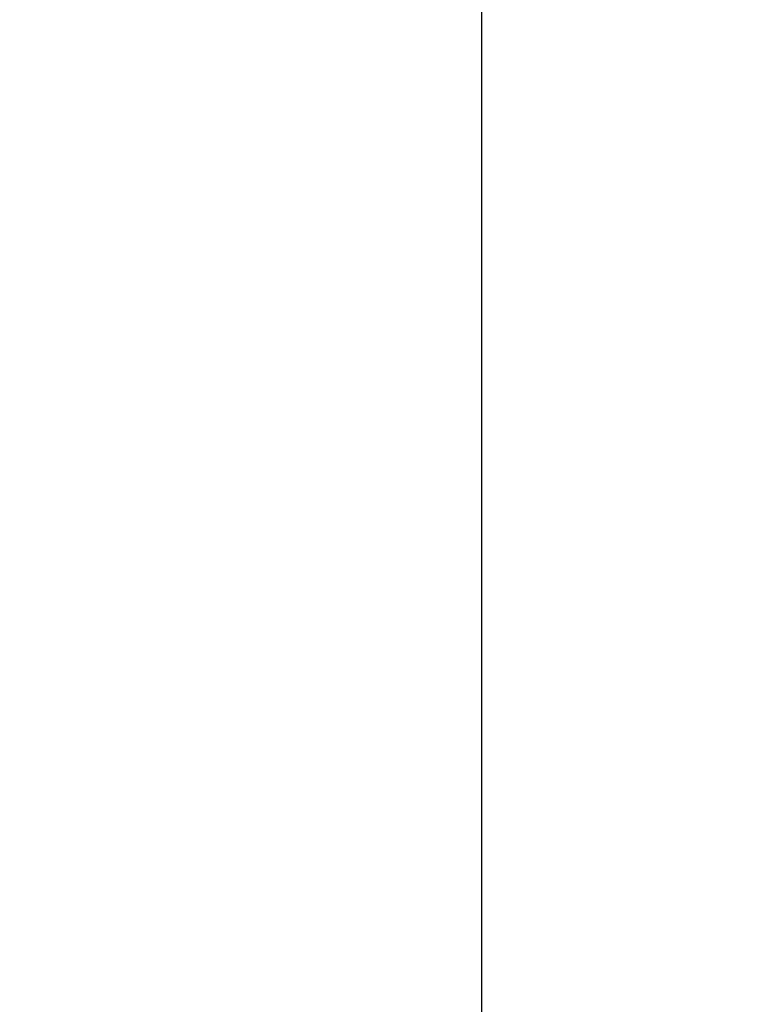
# Model space of a CAD drawing. Header units: inches. Extents: x 2954 to 6480, y 249 to 2776.
# Tile 51 of 105: x 3842 to 4144, y 1191 to 1601. Entities that reach past the tile are written whole.
import ezdxf

# ---------------------------------------------------------------- set-up
doc = ezdxf.new("R2010")
doc.units = ezdxf.units.IN
doc.header["$MEASUREMENT"] = 0
doc.styles.get("Standard").update_dxf_attribs({"font": 'arial.ttf'})
doc.dimstyles.new('BILLSTYLE', dxfattribs={"dimtxt": 20, "dimasz": 20, "dimexe": 0.25, "dimexo": 0.25, "dimgap": 10, "dimtad": 0, "dimtih": 1, "dimtoh": 1, "dimdec": 1, "dimzin": 4, "dimdsep": 46, "dimtxsty": 'Standard', "dimblk": '_FILLED', "dimcen": 0, "dimadec": 0, "dimazin": 0, "dimtfac": 1, "dimtdec": 1, "dimtofl": 0, "dimtmove": 0, "dimatfit": 3, "dimldrblk": '_FILLED', "dimfxl": 1, "dimtolj": 1, "dimtzin": 4, "dimarcsym": 0})

# ---------------------------------------------------------------- blocks, each defined once
blk = doc.blocks.new('_FILLED')
at = {"color": 0, "linetype": 'ByBlock'}
blk.add_solid([(0, 0), (-1, 0.2), (-1, -0.2)], dxfattribs=at)
blk = doc.blocks.new('*D71')
at = {"color": 0, "lineweight": -2, "transparency": 16777216}
for p, q in [((3824.23, 2524.7), (4034.61, 2524.7)), ((4034.36, 2504.7), (4034.36, 1906.17)), ((4034.36, 969.9), (4034.36, 1860.54)), ((3824.23, 949.9), (4034.61, 949.9))]:
    blk.add_line(p, q, dxfattribs=at)
at = {"layer": 'DEFPOINTS', "color": 0, "transparency": 16777216}
for p in [(3823.98, 2524.7), (3823.98, 949.9), (4034.36, 949.9)]:
    blk.add_point(p, dxfattribs=at)
at = {"color": 0, "lineweight": -2, "transparency": 16777216, "xscale": 20, "yscale": 20, "zscale": 20}
for p, rotation in [((4034.36, 2524.7), 90), ((4034.36, 949.9), 270)]:
    blk.add_blockref('_FILLED', p, dxfattribs=dict(at, rotation=rotation))
at = {"color": 0, "transparency": 16777216, "insert": (4034.36, 1896.17), "char_height": 20, "attachment_point": 2}
blk.add_mtext('\\A1;1574.8mm [62.0"]', dxfattribs=at)

msp = doc.modelspace()

# ---------------------------------------------------------------- dimensions: what is measured, and where the dimension line sits
dim = msp.add_linear_dim(base=(4034.36, 949.9), p1=(3823.98, 2524.7), p2=(3823.98, 949.9), angle=90, dimstyle='BILLSTYLE', override={"dimpost": 'mm'})
dim.commit()
dim.dimension.update_dxf_attribs({"geometry": '*D71', "text_midpoint": (4034.36, 1883.35), "dimtype": 160})

doc.saveas('drawing.dxf')
